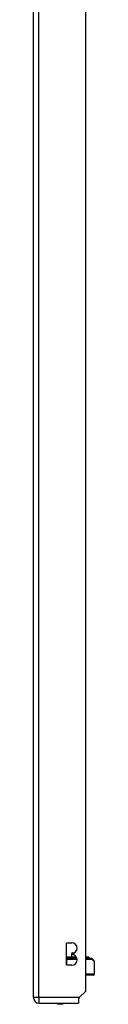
# Model space of a CAD drawing. Header units: inches. Extents: x 20 to 683, y 61 to 320.
# Tile 192 of 205: x 399.87 to 400.96, y 177.26 to 194.77. Entities that reach past the tile are written whole.
import ezdxf

# ---------------------------------------------------------------- set-up
doc = ezdxf.new("R2010")
doc.units = ezdxf.units.IN
doc.header["$MEASUREMENT"] = 0
doc.layers.add('Visible Edges(ANSI)', color=7, linetype='Continuous', lineweight=25)
doc.layers.add('Visible Tangent Edges(ANSI)', color=7, linetype='Continuous', lineweight=25)

msp = doc.modelspace()

# ---------------------------------------------------------------- linework, layer by layer
at = {"layer": 'Visible Edges(ANSI)'}
for p, q in [((399.874, 177.375), (399.874, 214.095)), ((400.808, 177.492), (400.808, 214.095)), ((400.463, 177.951), (400.463, 178.351)), ((400.463, 178.351), (400.558, 178.351)), ((400.572, 178.172), (400.603, 178.172)), ((400.503, 178.093), (400.463, 178.093)), ((400.487, 178.075), (400.463, 178.075)), ((400.464, 178.072), (400.463, 178.072)), ((400.464, 178.072), (400.649, 178.072)), ((400.487, 178.075), (400.648, 178.075)), ((400.505, 178.093), (400.503, 178.093)), ((400.507, 178.093), (400.505, 178.093)), ((400.507, 178.093), (400.524, 178.093)), ((400.524, 178.093), (400.524, 178.093)), ((400.525, 178.093), (400.524, 178.093)), ((400.64, 178.093), (400.525, 178.093)), ((400.552, 178.153), (400.55, 178.093)), ((400.558, 178.161), (400.558, 178.141)), ((400.851, 178.093), (400.808, 178.093)), ((400.872, 178.075), (400.808, 178.075)), ((400.808, 178.072), (400.904, 178.072)), ((400.858, 178.093), (400.851, 178.093)), ((400.856, 178.086), (400.858, 178.093)), ((400.872, 178.075), (400.879, 178.075)), ((400.918, 178.066), (400.958, 178.027)), ((400.964, 177.797), (400.964, 178.013)), ((400.558, 177.951), (400.463, 177.951)), ((400.944, 177.777), (400.808, 177.777)), ((400.808, 177.492), (400.691, 177.375)), ((400.691, 177.375), (400.674, 177.358)), ((400.674, 177.358), (400.674, 177.276)), ((399.973, 177.276), (400.674, 177.276))]:
    msp.add_line(p, q, dxfattribs=at)
for centre, radius, start, end in [((400.558, 178.256), 0.095, 270, 90), ((400.572, 178.152), 0.02, 90, 177.5), ((400.558, 178.046), 0.095, 270, 90), ((400.863, 178.083), 0.00787, 160, 270), ((400.858, 178.093), 0.000394, 340, 90), ((400.879, 178.072), 0.00394, 10.0205, 90), ((400.904, 178.053), 0.0197, 45, 90), ((400.944, 178.013), 0.0197, 0, 45), ((400.944, 177.797), 0.0197, 270, 0), ((399.973, 177.375), 0.099, 180, 270), ((400.351, 177.444), 0.187, 243.6372, 296.3628)]:
    msp.add_arc(centre, radius, start, end, dxfattribs=at)
at = {"layer": 'Visible Tangent Edges(ANSI)'}
for p, q in [((399.973, 177.375), (399.973, 214.095)), ((400.463, 178.093), (400.502, 178.093)), ((400.509, 178.086), (400.463, 178.086)), ((400.463, 178.053), (400.464, 178.053)), ((400.464, 178.053), (400.464, 178.072)), ((400.464, 178.053), (400.464, 177.951)), ((400.653, 178.053), (400.464, 178.053)), ((400.507, 178.093), (400.509, 178.086)), ((400.509, 178.086), (400.644, 178.086)), ((400.524, 178.093), (400.524, 178.093)), ((400.641, 178.093), (400.525, 178.093)), ((400.558, 178.153), (400.552, 178.153)), ((400.808, 178.093), (400.852, 178.093)), ((400.849, 178.086), (400.808, 178.086)), ((400.922, 178.053), (400.808, 178.053)), ((400.852, 178.093), (400.849, 178.086)), ((400.849, 178.086), (400.856, 178.086)), ((400.858, 178.093), (400.852, 178.093)), ((400.964, 178.013), (400.922, 178.053)), ((400.808, 177.797), (400.964, 177.797)), ((399.973, 177.375), (399.874, 177.375)), ((399.973, 177.375), (399.973, 177.276)), ((400.691, 177.375), (399.973, 177.375))]:
    msp.add_line(p, q, dxfattribs=at)
at = {"layer": 'Visible Tangent Edges(ANSI)', "flags": 128}
for points in [[(400.502, 178.093), (400.502, 178.093), (400.502, 178.093), (400.503, 178.093), (400.503, 178.093), (400.503, 178.093), (400.503, 178.093), (400.503, 178.093), (400.503, 178.093), (400.503, 178.093), (400.503, 178.093), (400.503, 178.093), (400.503, 178.093), (400.504, 178.093), (400.504, 178.093), (400.504, 178.093), (400.504, 178.093), (400.504, 178.093), (400.504, 178.093), (400.504, 178.093), (400.504, 178.093), (400.504, 178.093), (400.504, 178.093), (400.505, 178.093), (400.505, 178.093)], [(400.524, 178.093), (400.524, 178.093), (400.524, 178.093), (400.524, 178.093), (400.524, 178.093), (400.524, 178.093), (400.524, 178.093), (400.524, 178.093), (400.524, 178.093), (400.524, 178.093), (400.524, 178.093), (400.524, 178.093), (400.525, 178.093), (400.525, 178.093), (400.525, 178.093), (400.525, 178.093), (400.525, 178.093), (400.525, 178.093), (400.525, 178.093), (400.525, 178.093), (400.525, 178.093), (400.525, 178.093), (400.525, 178.093), (400.525, 178.093), (400.525, 178.093)]]:
    msp.add_lwpolyline(points, dxfattribs=at)
at = {"layer": 'Visible Tangent Edges(ANSI)'}
for centre, major_axis, ratio, start_param, end_param in [((400.487, 178.072), (0, 0.00394), 0.969342, 0, 1.395906), ((400.503, 178.093), (0, 0.000394), 0.969342, 0, 1.919862), ((400.502, 178.083), (0, -0.00787), 0.969342, 0, 1.919862), ((400.524, 178.093), (0.00027, 0.000287), 0.557787, 2.145666, 2.482091), ((400.525, 178.093), (0, 0.000394), 0.836188, 0, 1.919862), ((400.856, 178.083), (0, -0.00787), 0.969342, 4.363323, 6.283185), ((400.851, 178.093), (0, 0.000394), 0.969342, 4.363323, 6.283185), ((400.872, 178.072), (0, 0.00394), 0.969342, 4.887279, 6.283185), ((400.904, 178.053), (0, 0.0197), 0.91745, 4.712389, 6.283185), ((400.904, 178.053), (0.0139, 0.0139), 0.852462, 5.41831, 6.283185)]:
    msp.add_ellipse(centre, major_axis=major_axis, ratio=ratio, start_param=start_param, end_param=end_param, dxfattribs=at)

doc.saveas('drawing.dxf')
